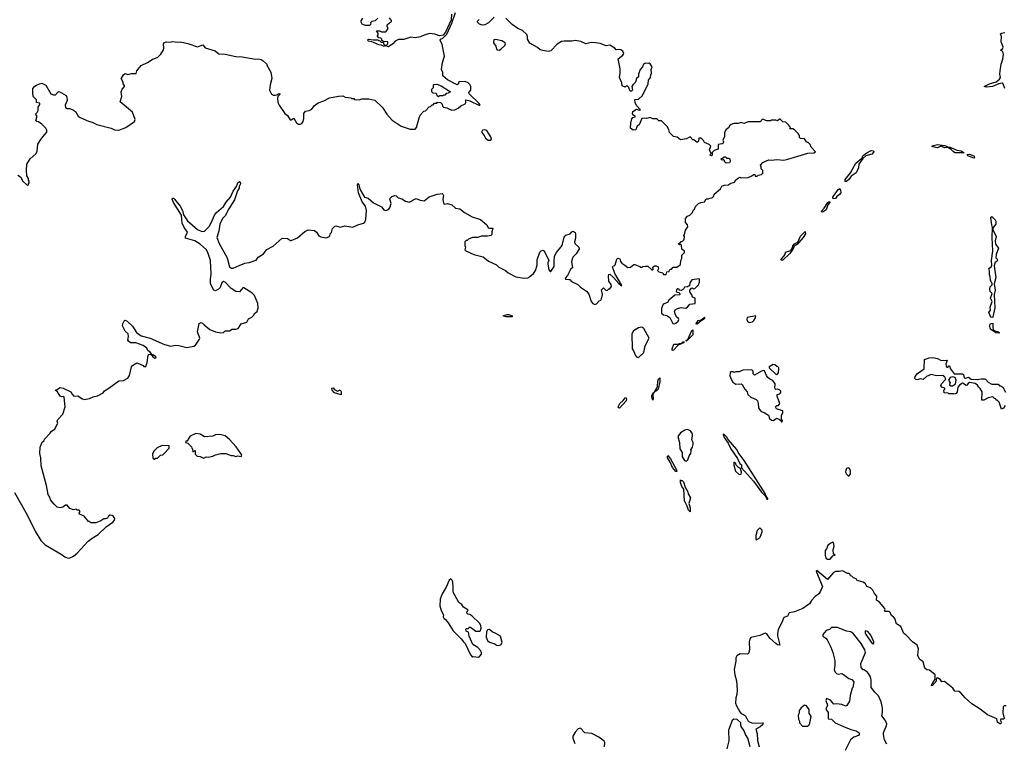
# Model space of a CAD drawing. Extents: x 2528690 to 2677062, y 911844 to 1023253.
# Tile 67 of 145: x 2573942 to 2584975, y 955436 to 963544. Entities that reach past the tile are written whole.
import ezdxf

# ---------------------------------------------------------------- set-up
doc = ezdxf.new("R2010")
doc.units = 0

msp = doc.modelspace()

# ---------------------------------------------------------------- linework, layer by layer
at = {"layer": '0CON10XD'}
for points in [[(2576748, 962815), (2576742, 962755), (2576765, 962708), (2576785, 962698), (2576805, 962697), (2576825, 962702), (2576845, 962719), (2576859, 962715), (2576859, 962705), (2576836, 962684), (2576832, 962665), (2576834, 962615), (2576849, 962585), (2576914, 962494), (2576945, 962472), (2576974, 962424), (2576985, 962422), (2577015, 962440), (2577045, 962390), (2577065, 962372), (2577085, 962372), (2577105, 962382), (2577118, 962402), (2577127, 962437), (2577128, 962492), (2577145, 962520), (2577185, 962528), (2577215, 962543), (2577242, 962578), (2577285, 962612), (2577350, 962635), (2577415, 962667), (2577515, 962688), (2577565, 962690), (2577588, 962678), (2577655, 962670), (2577662, 962662), (2577685, 962660), (2577695, 962650), (2577745, 962648), (2577775, 962657), (2577855, 962658), (2577922, 962642), (2578009, 962559), (2578058, 962485), (2578117, 962417), (2578215, 962352), (2578318, 962318), (2578372, 962318), (2578390, 962335), (2578417, 962443), (2578430, 962475), (2578472, 962518), (2578488, 962522), (2578532, 962568), (2578547, 962573), (2578565, 962590), (2578575, 962590), (2578592, 962608), (2578615, 962610), (2578625, 962620), (2578658, 962618), (2578678, 962598), (2578680, 962575), (2578693, 962563), (2578727, 962557), (2578785, 962532), (2578820, 962535), (2578855, 962552), (2578885, 962578), (2578935, 962600), (2578943, 962615), (2578943, 962647), (2578985, 962636), (2579095, 962581), (2579102, 962585), (2579092, 962605), (2578979, 962715), (2578975, 962730), (2578996, 962754), (2578997, 962795), (2578985, 962818), (2578966, 962836), (2578935, 962850), (2578865, 962848), (2578860, 962845), (2578860, 962825), (2578845, 962814), (2578735, 962872), (2578683, 962915), (2578683, 962953), (2578670, 962985), (2578680, 963065), (2578702, 963135), (2578676, 963266), (2578653, 963315), (2578658, 963325), (2578685, 963339), (2578728, 963382), (2578785, 963507), (2578824, 963625)], [(2578781, 963605), (2578778, 963542), (2578714, 963405), (2578688, 963372), (2578645, 963363), (2578595, 963382), (2578535, 963388), (2578475, 963372), (2578435, 963352), (2578375, 963342), (2578325, 963347), (2578245, 963322), (2578188, 963322), (2578150, 963305), (2578122, 963275), (2578075, 963239), (2578045, 963250), (2578025, 963243), (2577995, 963260), (2577965, 963262), (2577905, 963288), (2577888, 963298), (2577852, 963302), (2577840, 963315), (2577850, 963325), (2577905, 963318), (2577955, 963320), (2577965, 963310), (2577978, 963308), (2577992, 963292), (2578018, 963288), (2578020, 963275), (2578035, 963260), (2578055, 963262), (2578068, 963275), (2578068, 963298), (2578015, 963300), (2578002, 963312), (2578000, 963325), (2577988, 963338), (2577965, 963340), (2577952, 963352), (2577950, 963365), (2577960, 963375), (2577960, 963395), (2577940, 963415), (2577945, 963420), (2577975, 963420), (2577995, 963410), (2578045, 963410), (2578070, 963445), (2578068, 963458), (2578060, 963465), (2578060, 963485), (2578085, 963510), (2578100, 963515), (2578110, 963525), (2578110, 963535), (2578087, 963567)], [(2577955, 963560), (2577925, 963530), (2577890, 963525), (2577872, 963508), (2577877, 963493), (2577862, 963478), (2577815, 963480), (2577780, 963495), (2577768, 963515), (2577768, 963532), (2577787, 963563)], [(2579258, 963572), (2579195, 963509), (2579155, 963488), (2579125, 963483), (2579094, 963495), (2579074, 963516), (2579073, 963527), (2579092, 963545)], [(2581055, 960788), (2581075, 960788), (2581098, 960775), (2581102, 960758), (2581090, 960735), (2581105, 960720), (2581148, 960708), (2581155, 960690), (2581185, 960690), (2581192, 960718), (2581218, 960722), (2581222, 960738), (2581235, 960750), (2581245, 960750), (2581265, 960772), (2581305, 960772), (2581345, 960800), (2581350, 960845), (2581362, 960868), (2581360, 960905), (2581390, 960935), (2581390, 960955), (2581375, 960960), (2581363, 960973), (2581358, 961018), (2581345, 961030), (2581335, 961020), (2581320, 961035), (2581338, 961042), (2581355, 961060), (2581365, 961060), (2581387, 961083), (2581390, 961115), (2581383, 961127), (2581397, 961153), (2581403, 961187), (2581430, 961225), (2581427, 961247), (2581403, 961273), (2581402, 961315), (2581425, 961342), (2581450, 961355), (2581480, 961385), (2581492, 961415), (2581505, 961420), (2581515, 961450), (2581547, 961483), (2581573, 961497), (2581615, 961502), (2581635, 961538), (2581655, 961538), (2581705, 961552), (2581718, 961565), (2581725, 961590), (2581795, 961650), (2581811, 961679), (2581835, 961690), (2581885, 961694), (2581903, 961707), (2581950, 961725), (2581965, 961750), (2581995, 961772), (2582015, 961778), (2582025, 961772), (2582105, 961777), (2582147, 961793), (2582165, 961810), (2582178, 961808), (2582185, 961790), (2582205, 961790), (2582218, 961802), (2582255, 961810), (2582270, 961825), (2582270, 961855), (2582250, 961875), (2582252, 961892), (2582242, 961915), (2582270, 961945), (2582290, 961955), (2582335, 961973), (2582365, 961969), (2582425, 961976), (2582505, 961972), (2582550, 961980), (2582775, 962050), (2582839, 962051), (2582860, 962065), (2582810, 962115), (2582800, 962145), (2582780, 962165), (2582757, 962177), (2582735, 962210), (2582692, 962212), (2582680, 962225), (2582680, 962245), (2582670, 962255), (2582670, 962265), (2582625, 962310), (2582605, 962320), (2582572, 962322), (2582580, 962335), (2582558, 962368), (2582527, 962397), (2582495, 962400), (2582465, 962430), (2582455, 962430), (2582435, 962410), (2582415, 962420), (2582365, 962420), (2582355, 962410), (2582315, 962410), (2582265, 962428), (2582250, 962415), (2582245, 962400), (2582105, 962400), (2582055, 962382), (2582025, 962392), (2581993, 962383), (2581945, 962382), (2581915, 962370), (2581901, 962359), (2581886, 962334), (2581855, 962310), (2581838, 962275), (2581838, 962235), (2581820, 962195), (2581828, 962175), (2581825, 962160), (2581815, 962152), (2581770, 962145), (2581770, 962095), (2581723, 962077), (2581702, 962058), (2581700, 962025), (2581695, 962020), (2581680, 962025), (2581682, 962038), (2581690, 962045), (2581672, 962085), (2581687, 962127), (2581667, 962147), (2581615, 962170), (2581605, 962190), (2581577, 962217), (2581552, 962218), (2581550, 962185), (2581535, 962170), (2581495, 962200), (2581485, 962200), (2581455, 962230), (2581415, 962208), (2581345, 962198), (2581308, 962228), (2581270, 962235), (2581222, 962282), (2581215, 962310), (2581200, 962345), (2581135, 962410), (2581105, 962410), (2581082, 962432), (2581035, 962432), (2581005, 962448), (2580965, 962438), (2580945, 962442), (2580915, 962438), (2580885, 962368), (2580860, 962355), (2580845, 962310), (2580815, 962307), (2580788, 962328), (2580790, 962385), (2580800, 962435), (2580812, 962448), (2580840, 962455), (2580838, 962468), (2580822, 962472), (2580808, 962488), (2580812, 962515), (2580855, 962540), (2580885, 962530), (2580900, 962535), (2580852, 962582), (2580838, 962615), (2580835, 962650), (2580878, 962652), (2580920, 962695), (2580986, 962824), (2580988, 962865), (2581012, 962898), (2581014, 962926), (2581022, 962945), (2581018, 962985), (2581028, 963015), (2581005, 963050), (2580995, 963058), (2580985, 963052), (2580955, 963058), (2580932, 963045), (2580922, 963015), (2580893, 962985), (2580878, 962935), (2580878, 962905), (2580854, 962886), (2580842, 962845), (2580814, 962816), (2580803, 962795), (2580808, 962755), (2580797, 962743), (2580784, 962745), (2580766, 962786), (2580745, 962808), (2580725, 962790), (2580694, 962804), (2580688, 962835), (2580663, 962897), (2580672, 962945), (2580671, 962995), (2580649, 963105), (2580702, 963148), (2580710, 963165), (2580700, 963190), (2580678, 963208), (2580665, 963212), (2580626, 963206), (2580611, 963225), (2580555, 963258), (2580515, 963253), (2580445, 963278), (2580394, 963286), (2580345, 963288), (2580285, 963273), (2580229, 963299), (2580165, 963310), (2580128, 963302), (2580045, 963305), (2580015, 963299), (2579965, 963269), (2579894, 963196), (2579865, 963189), (2579805, 963198), (2579775, 963208), (2579745, 963232), (2579660, 963280), (2579633, 963325), (2579634, 963355), (2579625, 963378), (2579575, 963423), (2579525, 963447), (2579462, 963492), (2579390, 963560)], [(2584980, 962775), (2584964, 962824), (2584952, 962832), (2584915, 962825), (2584843, 962795), (2584775, 962790), (2584748, 962795), (2584809, 962825), (2584883, 962847), (2584921, 962879), (2584934, 962896), (2584925, 962935), (2584928, 962972), (2584939, 963045), (2584958, 963102), (2584967, 963155), (2584957, 963187), (2584932, 963202), (2584955, 963216), (2584964, 963235), (2584940, 963295), (2584944, 963355), (2584933, 963387), (2584942, 963395), (2584980, 963400)], [(2573921, 961801), (2573953, 961783), (2573978, 961735), (2574025, 961690), (2574040, 961695), (2574040, 961705), (2574050, 961715), (2574050, 961735), (2574040, 961745), (2574040, 961765), (2574022, 961795), (2574017, 961855), (2574022, 961925), (2574058, 961985), (2574128, 962045), (2574139, 962071), (2574145, 962150), (2574187, 962213), (2574248, 962285), (2574248, 962305), (2574235, 962330), (2574213, 962353), (2574190, 962375), (2574155, 962398), (2574133, 962403), (2574122, 962415), (2574140, 962465), (2574120, 962485), (2574140, 962505), (2574148, 962525), (2574150, 962565), (2574168, 962595), (2574168, 962605), (2574165, 962610), (2574130, 962615), (2574130, 962645), (2574093, 962683), (2574088, 962725), (2574090, 962775), (2574111, 962799), (2574129, 962811), (2574163, 962827), (2574192, 962832), (2574235, 962810), (2574290, 962715), (2574321, 962701), (2574345, 962702), (2574372, 962735), (2574385, 962740), (2574462, 962695), (2574472, 962675), (2574473, 962637), (2574452, 962585), (2574455, 962560), (2574475, 962548), (2574505, 962548), (2574545, 962532), (2574568, 962515), (2574598, 962465), (2574619, 962449), (2574715, 962407), (2574755, 962397), (2574805, 962370), (2574969, 962329), (2575005, 962310), (2575055, 962307), (2575130, 962335), (2575230, 962405), (2575238, 962425), (2575205, 962510), (2575070, 962625), (2575088, 962685), (2575080, 962735), (2575092, 962765), (2575118, 962795), (2575117, 962807), (2575100, 962825), (2575102, 962845), (2575080, 962885), (2575085, 962890), (2575104, 962926), (2575125, 962942), (2575155, 962931), (2575195, 962942), (2575248, 962942), (2575255, 962970), (2575305, 963030), (2575375, 963063), (2575425, 963097), (2575492, 963125), (2575525, 963158), (2575552, 963205), (2575557, 963225), (2575553, 963273), (2575565, 963290), (2575585, 963296), (2575625, 963292), (2575655, 963300), (2575715, 963291), (2575745, 963296), (2575828, 963278), (2575935, 963239), (2575995, 963261), (2576020, 963230), (2576134, 963194), (2576175, 963161), (2576243, 963157), (2576365, 963132), (2576435, 963130), (2576585, 963102), (2576615, 963107), (2576647, 963097), (2576670, 963085), (2576710, 963045), (2576710, 963035), (2576757, 962957), (2576768, 962885), (2576748, 962815)], [(2579315, 963202), (2579335, 963214), (2579377, 963255), (2579387, 963275), (2579384, 963284), (2579345, 963306), (2579275, 963321), (2579255, 963318), (2579252, 963285), (2579279, 963249), (2579286, 963215), (2579295, 963205), (2579315, 963202)], [(2578635, 962680), (2578622, 962692), (2578618, 962708), (2578608, 962718), (2578575, 962720), (2578560, 962735), (2578560, 962765), (2578580, 962785), (2578580, 962815), (2578585, 962820), (2578615, 962822), (2578665, 962803), (2578760, 962745), (2578768, 962735), (2578745, 962720), (2578722, 962718), (2578705, 962700), (2578692, 962698), (2578685, 962690), (2578645, 962690), (2578635, 962680)], [(2579193, 962193), (2579215, 962193), (2579230, 962205), (2579227, 962225), (2579175, 962302), (2579155, 962312), (2579130, 962305), (2579118, 962285), (2579147, 962247), (2579162, 962215), (2579193, 962193)], [(2583193, 961733), (2583192, 961755), (2583251, 961829), (2583312, 961935), (2583378, 961992), (2583395, 962022), (2583435, 962052), (2583485, 962077), (2583510, 962075), (2583512, 962065), (2583491, 962039), (2583425, 962018), (2583390, 961990), (2583346, 961924), (2583342, 961885), (2583315, 961830), (2583260, 961790), (2583235, 961758), (2583205, 961733), (2583193, 961733)], [(2584525, 962052), (2584425, 962052), (2584405, 962062), (2584380, 962090), (2584342, 962112), (2584305, 962108), (2584275, 962124), (2584256, 962124), (2584225, 962108), (2584175, 962120), (2584168, 962125), (2584168, 962132), (2584225, 962146), (2584305, 962136), (2584328, 962128), (2584338, 962118), (2584370, 962115), (2584444, 962084), (2584490, 962075), (2584525, 962052)], [(2581858, 961938), (2581840, 961955), (2581838, 961968), (2581828, 961978), (2581815, 961970), (2581800, 961985), (2581818, 961992), (2581835, 962008), (2581855, 962008), (2581862, 961992), (2581885, 961992), (2581898, 961985), (2581902, 961955), (2581895, 961940), (2581858, 961938)], [(2584635, 961992), (2584565, 962018), (2584560, 962035), (2584585, 962036), (2584635, 962020), (2584642, 962005), (2584635, 961992)], [(2574755, 957734), (2574820, 957775), (2574910, 957860), (2574987, 957915), (2575003, 957935), (2575009, 957955), (2574995, 957979), (2574979, 957989), (2574955, 957991), (2574937, 957983), (2574925, 957960), (2574905, 957950), (2574885, 957950), (2574852, 957928), (2574795, 957908), (2574738, 957908), (2574725, 957920), (2574715, 957920), (2574665, 957980), (2574612, 958002), (2574610, 958015), (2574620, 958035), (2574607, 958047), (2574585, 958050), (2574575, 958058), (2574545, 958053), (2574505, 958066), (2574475, 958103), (2574465, 958106), (2574454, 958106), (2574425, 958084), (2574395, 958074), (2574364, 958084), (2574327, 958117), (2574288, 958165), (2574282, 958195), (2574263, 958225), (2574243, 958325), (2574184, 958545), (2574178, 958635), (2574168, 958685), (2574170, 958755), (2574195, 958810), (2574215, 958830), (2574220, 958845), (2574285, 958910), (2574297, 958933), (2574338, 958955), (2574354, 958996), (2574368, 959025), (2574363, 959045), (2574370, 959065), (2574424, 959126), (2574452, 959205), (2574442, 959315), (2574435, 959322), (2574415, 959320), (2574395, 959327), (2574366, 959376), (2574340, 959395), (2574355, 959398), (2574395, 959423), (2574430, 959415), (2574516, 959376), (2574529, 959349), (2574550, 959325), (2574595, 959330), (2574645, 959297), (2574665, 959290), (2574725, 959301), (2574765, 959320), (2574815, 959328), (2574878, 959365), (2574892, 959385), (2574943, 959415), (2575052, 959498), (2575105, 959503), (2575153, 959527), (2575174, 959556), (2575197, 959653), (2575205, 959668), (2575235, 959690), (2575255, 959700), (2575267, 959697), (2575325, 959670), (2575335, 959660), (2575355, 959660), (2575372, 959705), (2575383, 959787), (2575392, 959798), (2575418, 959788), (2575433, 959765), (2575457, 959753), (2575470, 959755), (2575467, 959765), (2575442, 959785), (2575422, 959792), (2575407, 959815), (2575377, 959837), (2575368, 959865), (2575325, 959894), (2575245, 959925), (2575184, 959924), (2575161, 959941), (2575154, 959955), (2575160, 959995), (2575157, 960025), (2575123, 960053), (2575096, 960115), (2575097, 960135), (2575116, 960174), (2575125, 960177), (2575145, 960166), (2575205, 960109), (2575251, 960041), (2575305, 960003), (2575405, 959974), (2575565, 959906), (2575635, 959886), (2575684, 959896), (2575724, 959894), (2575815, 959872), (2575892, 959885), (2575912, 959898), (2575959, 959965), (2575961, 959975), (2575934, 960045), (2575955, 960140), (2575975, 960152), (2575992, 960145), (2576008, 960125), (2576072, 960072), (2576135, 960046), (2576195, 960034), (2576225, 960040), (2576245, 960059), (2576295, 960058), (2576323, 960077), (2576365, 960077), (2576390, 960085), (2576425, 960137), (2576486, 960154), (2576507, 960193), (2576545, 960212), (2576565, 960232), (2576575, 960252), (2576604, 960276), (2576616, 960314), (2576611, 960365), (2576572, 960455), (2576544, 960485), (2576455, 960540), (2576442, 960538), (2576406, 960494), (2576365, 960497), (2576313, 960533), (2576246, 960605), (2576225, 960610), (2576209, 960595), (2576187, 960543), (2576170, 960525), (2576135, 960508), (2576118, 960515), (2576082, 960585), (2576079, 960635), (2576088, 960695), (2576079, 960845), (2576055, 960924), (2576035, 960964), (2575965, 961029), (2575905, 961065), (2575801, 961095), (2575800, 961115), (2575821, 961165), (2575785, 961215), (2575763, 961265), (2575754, 961355), (2575664, 961495), (2575651, 961535), (2575655, 961544), (2575665, 961544), (2575678, 961535), (2575739, 961455), (2575765, 961406), (2575779, 961359), (2575822, 961292), (2575935, 961194), (2575985, 961170), (2576015, 961176), (2576065, 961227), (2576093, 961275), (2576127, 961355), (2576149, 961385), (2576227, 961453), (2576255, 961499), (2576303, 961555), (2576335, 961624), (2576370, 961675), (2576385, 961716), (2576405, 961730), (2576413, 961723), (2576416, 961705), (2576403, 961677), (2576401, 961655), (2576382, 961625), (2576350, 961525), (2576285, 961425), (2576244, 961346), (2576216, 961315), (2576185, 961252), (2576174, 961175), (2576152, 961105), (2576176, 961036), (2576267, 960877), (2576295, 960776), (2576315, 960761), (2576335, 960761), (2576400, 960790), (2576465, 960816), (2576515, 960824), (2576592, 960848), (2576615, 960884), (2576675, 960919), (2576711, 960969), (2576782, 961008), (2576885, 961097), (2576945, 961094), (2576975, 961070), (2576985, 961070), (2577055, 961101), (2577139, 961171), (2577175, 961189), (2577245, 961183), (2577268, 961165), (2577295, 961123), (2577315, 961112), (2577375, 961100), (2577408, 961112), (2577418, 961122), (2577420, 961145), (2577435, 961160), (2577448, 961205), (2577475, 961230), (2577485, 961233), (2577535, 961220), (2577585, 961236), (2577675, 961218), (2577733, 961247), (2577795, 961263), (2577808, 961275), (2577820, 961305), (2577827, 961407), (2577819, 961455), (2577778, 961505), (2577738, 961605), (2577727, 961695), (2577733, 961707), (2577743, 961695), (2577750, 961660), (2577765, 961625), (2577805, 961557), (2577846, 961546), (2577905, 961493), (2577997, 961447), (2578021, 961415), (2578045, 961406), (2578075, 961416), (2578091, 961435), (2578106, 961485), (2578091, 961535), (2578094, 961546), (2578114, 961565), (2578145, 961573), (2578160, 961570), (2578185, 961550), (2578226, 961536), (2578265, 961510), (2578305, 961500), (2578385, 961539), (2578428, 961522), (2578475, 961516), (2578532, 961558), (2578622, 961588), (2578675, 961597), (2578685, 961590), (2578690, 961575), (2578682, 961535), (2578693, 961485), (2578705, 961477), (2578721, 961481), (2578735, 961484), (2578785, 961470), (2578825, 961433), (2578875, 961424), (2578925, 961384), (2579014, 961334), (2579104, 961304), (2579178, 961245), (2579193, 961213), (2579205, 961208), (2579245, 961210), (2579231, 961169), (2579232, 961138), (2579222, 961128), (2579185, 961120), (2579115, 961117), (2579075, 961102), (2579015, 961102), (2578970, 961085), (2578955, 961070), (2578945, 961070), (2578930, 961055), (2578930, 961015), (2578938, 960995), (2578932, 960965), (2578940, 960955), (2579030, 960915), (2579135, 960886), (2579195, 960840), (2579285, 960797), (2579313, 960773), (2579385, 960734), (2579417, 960707), (2579503, 960663), (2579592, 960648), (2579635, 960652), (2579660, 960665), (2579701, 960699), (2579723, 960735), (2579741, 960795), (2579740, 960855), (2579772, 960938), (2579785, 960954), (2579805, 960962), (2579818, 960955), (2579872, 960845), (2579860, 960820), (2579859, 960805), (2579872, 960742), (2579885, 960722), (2579895, 960723), (2579932, 960778), (2579930, 960835), (2579936, 960894), (2579959, 960935), (2580021, 961015), (2580042, 961108), (2580061, 961129), (2580109, 961145), (2580131, 961169), (2580145, 961174), (2580165, 961159), (2580171, 961141), (2580170, 961095), (2580160, 961055), (2580163, 961035), (2580206, 960995), (2580213, 960975), (2580179, 960921), (2580142, 960885), (2580127, 960835), (2580137, 960765), (2580119, 960751), (2580081, 960679), (2580053, 960647), (2580058, 960638), (2580095, 960633), (2580105, 960632), (2580125, 960611), (2580195, 960576), (2580225, 960548), (2580293, 960503), (2580319, 960469), (2580344, 960385), (2580365, 960364), (2580386, 960354), (2580405, 960362), (2580435, 960393), (2580455, 960402), (2580462, 960415), (2580472, 960465), (2580463, 960517), (2580471, 960529), (2580485, 960540), (2580510, 960515), (2580525, 960510), (2580545, 960530), (2580555, 960530), (2580572, 960555), (2580568, 960578), (2580542, 960615), (2580540, 960675), (2580545, 960690), (2580555, 960692), (2580596, 960656), (2580655, 960587), (2580688, 960562), (2580687, 960575), (2580612, 960702), (2580584, 960775), (2580588, 960782), (2580605, 960787), (2580614, 960796), (2580635, 960860), (2580645, 960872), (2580667, 960865), (2580673, 960835), (2580688, 960815), (2580724, 960794), (2580755, 960767), (2580785, 960770), (2580825, 960802), (2580835, 960802), (2580890, 960780), (2580895, 960770), (2580915, 960770), (2580923, 960777), (2580955, 960782), (2580982, 960782), (2581025, 960740), (2581035, 960740), (2581040, 960745), (2581038, 960772), (2581055, 960788)], [(2583058, 961538), (2583054, 961555), (2583115, 961642), (2583132, 961652), (2583140, 961635), (2583142, 961605), (2583130, 961585), (2583097, 961563), (2583085, 961540), (2583058, 961538)], [(2582935, 961388), (2582922, 961395), (2582958, 961432), (2582998, 961495), (2583018, 961508), (2583020, 961495), (2582999, 961471), (2582978, 961415), (2582945, 961393), (2582935, 961388)], [(2584835, 960207), (2584825, 960212), (2584802, 960265), (2584822, 960288), (2584817, 960323), (2584838, 960385), (2584822, 960425), (2584838, 960475), (2584815, 960500), (2584812, 960525), (2584815, 960550), (2584840, 960575), (2584840, 960585), (2584822, 960625), (2584816, 960666), (2584808, 960685), (2584808, 960725), (2584800, 960755), (2584826, 960774), (2584836, 960794), (2584830, 960845), (2584846, 960955), (2584840, 961105), (2584843, 961215), (2584834, 961245), (2584824, 961326), (2584835, 961340), (2584873, 961303), (2584880, 961285), (2584880, 961255), (2584850, 961215), (2584848, 961195), (2584882, 961115), (2584873, 961065), (2584878, 961028), (2584910, 960985), (2584883, 960915), (2584880, 960875), (2584895, 960860), (2584898, 960845), (2584885, 960830), (2584873, 960827), (2584860, 960785), (2584880, 960655), (2584860, 960585), (2584873, 960515), (2584860, 960465), (2584868, 960315), (2584855, 960250), (2584845, 960212), (2584835, 960207)], [(2582495, 960848), (2582478, 960848), (2582472, 960855), (2582518, 960912), (2582525, 960938), (2582582, 960958), (2582602, 960988), (2582605, 961010), (2582625, 961032), (2582660, 961050), (2582692, 961118), (2582745, 961170), (2582746, 961144), (2582722, 961105), (2582672, 961048), (2582665, 961032), (2582622, 961008), (2582605, 960970), (2582572, 960925), (2582495, 960848)], [(2581275, 960137), (2581295, 960145), (2581319, 960165), (2581329, 960185), (2581326, 960195), (2581303, 960213), (2581288, 960248), (2581280, 960275), (2581288, 960292), (2581312, 960308), (2581355, 960319), (2581405, 960312), (2581425, 960322), (2581452, 960358), (2581510, 960365), (2581510, 960425), (2581480, 960435), (2581473, 960463), (2581450, 960495), (2581450, 960515), (2581475, 960540), (2581495, 960530), (2581507, 960533), (2581550, 960575), (2581560, 960605), (2581560, 960635), (2581555, 960640), (2581475, 960628), (2581452, 960595), (2581448, 960562), (2581435, 960560), (2581425, 960550), (2581392, 960548), (2581380, 960525), (2581355, 960510), (2581332, 960512), (2581330, 960525), (2581315, 960530), (2581303, 960517), (2581300, 960495), (2581328, 960488), (2581338, 960478), (2581340, 960465), (2581335, 960460), (2581282, 960458), (2581215, 960400), (2581200, 960375), (2581153, 960355), (2581135, 960310), (2581135, 960255), (2581155, 960239), (2581195, 960229), (2581227, 960207), (2581260, 960140), (2581275, 960137)], [(2579455, 960214), (2579395, 960214), (2579360, 960225), (2579405, 960240), (2579425, 960240), (2579460, 960225), (2579460, 960215), (2579455, 960214)], [(2581525, 960130), (2581522, 960135), (2581545, 960172), (2581578, 960182), (2581615, 960210), (2581617, 960195), (2581606, 960184), (2581580, 960170), (2581535, 960132), (2581525, 960130)], [(2582115, 960152), (2582135, 960154), (2582155, 960159), (2582169, 960175), (2582186, 960205), (2582190, 960225), (2582095, 960209), (2582089, 960185), (2582096, 960165), (2582115, 960152)], [(2580875, 959760), (2580936, 959815), (2580951, 959889), (2580994, 959975), (2580936, 960085), (2580915, 960098), (2580878, 960092), (2580821, 960059), (2580803, 960025), (2580806, 959855), (2580820, 959835), (2580841, 959781), (2580855, 959766), (2580875, 959760)], [(2581415, 959942), (2581410, 959945), (2581412, 959955), (2581430, 959960), (2581475, 960060), (2581485, 960070), (2581485, 960013), (2581415, 959942)], [(2584915, 960030), (2584880, 960035), (2584822, 960075), (2584814, 960105), (2584818, 960135), (2584848, 960145), (2584846, 960095), (2584852, 960072), (2584867, 960057), (2584908, 960045), (2584920, 960035), (2584915, 960030)], [(2581265, 959838), (2581255, 959840), (2581253, 959855), (2581272, 959908), (2581322, 959908), (2581335, 959917), (2581360, 959920), (2581370, 959935), (2581390, 959935), (2581380, 959925), (2581322, 959898), (2581265, 959838)], [(2584985, 959220), (2584965, 959190), (2584945, 959180), (2584918, 959258), (2584895, 959280), (2584885, 959280), (2584880, 959295), (2584865, 959300), (2584845, 959320), (2584795, 959308), (2584745, 959280), (2584725, 959280), (2584728, 959375), (2584705, 959410), (2584685, 959430), (2584675, 959450), (2584649, 959469), (2584585, 959478), (2584571, 959469), (2584555, 959448), (2584545, 959447), (2584519, 959469), (2584505, 959471), (2584476, 959454), (2584453, 959425), (2584447, 959375), (2584435, 959357), (2584415, 959348), (2584405, 959352), (2584355, 959352), (2584345, 959360), (2584300, 959365), (2584298, 959392), (2584310, 959405), (2584310, 959415), (2584275, 959428), (2584265, 959440), (2584272, 959465), (2584318, 959515), (2584308, 959538), (2584288, 959558), (2584215, 959554), (2584155, 959568), (2584102, 959548), (2584065, 959514), (2584035, 959519), (2583995, 959510), (2583980, 959515), (2583972, 959525), (2583978, 959545), (2584001, 959579), (2584078, 959632), (2584080, 959735), (2584134, 959756), (2584175, 959758), (2584225, 959747), (2584267, 959727), (2584335, 959730), (2584320, 959685), (2584322, 959662), (2584332, 959652), (2584345, 959650), (2584350, 959665), (2584360, 959665), (2584366, 959656), (2584368, 959635), (2584415, 959577), (2584505, 959578), (2584518, 959568), (2584525, 959533), (2584545, 959529), (2584575, 959540), (2584605, 959517), (2584675, 959513), (2584715, 959522), (2584752, 959522), (2584765, 959518), (2584794, 959484), (2584835, 959460), (2584905, 959460), (2584922, 959442), (2584935, 959440), (2584958, 959425), (2584990, 959370)], [(2582485, 959040), (2582490, 959055), (2582480, 959065), (2582477, 959113), (2582492, 959138), (2582495, 959160), (2582422, 959185), (2582410, 959205), (2582425, 959220), (2582445, 959220), (2582460, 959245), (2582430, 959325), (2582430, 959345), (2582458, 959352), (2582472, 959368), (2582472, 959382), (2582460, 959395), (2582436, 959406), (2582415, 959402), (2582407, 959407), (2582402, 959415), (2582406, 959466), (2582380, 959500), (2582346, 959516), (2582326, 959536), (2582309, 959559), (2582288, 959608), (2582275, 959612), (2582255, 959606), (2582175, 959560), (2582160, 959575), (2582160, 959605), (2582145, 959620), (2582045, 959618), (2582005, 959598), (2581965, 959598), (2581945, 959590), (2581937, 959597), (2581915, 959600), (2581905, 959590), (2581898, 959555), (2581913, 959515), (2581934, 959484), (2581965, 959462), (2582025, 959463), (2582038, 959458), (2582066, 959406), (2582092, 959375), (2582100, 959345), (2582133, 959313), (2582195, 959288), (2582208, 959275), (2582218, 959245), (2582222, 959195), (2582232, 959175), (2582252, 959155), (2582285, 959142), (2582332, 959112), (2582344, 959075), (2582365, 959058), (2582386, 959054), (2582425, 959080), (2582456, 959066), (2582470, 959055), (2582475, 959040), (2582485, 959040)], [(2582425, 959568), (2582435, 959572), (2582443, 959587), (2582450, 959635), (2582450, 959645), (2582435, 959660), (2582425, 959660), (2582405, 959678), (2582385, 959680), (2582340, 959655), (2582342, 959642), (2582414, 959574), (2582425, 959568)], [(2581035, 959282), (2581024, 959315), (2581025, 959330), (2581035, 959358), (2581050, 959371), (2581060, 959380), (2581082, 959415), (2581090, 959435), (2581091, 959489), (2581100, 959515), (2581115, 959530), (2581116, 959485), (2581097, 959405), (2581078, 959385), (2581050, 959371), (2581038, 959342), (2581042, 959295), (2581035, 959282)], [(2584395, 959440), (2584428, 959465), (2584437, 959505), (2584426, 959536), (2584395, 959544), (2584368, 959535), (2584350, 959505), (2584370, 959475), (2584362, 959452), (2584375, 959440), (2584395, 959440)], [(2577545, 959342), (2577470, 959365), (2577442, 959392), (2577440, 959415), (2577455, 959420), (2577470, 959400), (2577505, 959382), (2577535, 959398), (2577546, 959375), (2577545, 959342)], [(2580665, 959193), (2580654, 959194), (2580650, 959205), (2580668, 959245), (2580703, 959277), (2580725, 959308), (2580735, 959310), (2580742, 959295), (2580738, 959275), (2580665, 959193)], [(2581415, 958598), (2581428, 958612), (2581444, 958656), (2581463, 958685), (2581468, 958715), (2581462, 958725), (2581480, 958755), (2581488, 958785), (2581488, 958805), (2581473, 958835), (2581483, 958877), (2581482, 958905), (2581459, 958939), (2581425, 958953), (2581394, 958945), (2581345, 958915), (2581318, 958875), (2581337, 958807), (2581339, 958735), (2581364, 958695), (2581364, 958645), (2581392, 958605), (2581415, 958598)], [(2576005, 958632), (2576033, 958647), (2576055, 958642), (2576105, 958652), (2576135, 958668), (2576195, 958682), (2576253, 958683), (2576311, 958661), (2576335, 958662), (2576365, 958650), (2576385, 958658), (2576425, 958650), (2576430, 958665), (2576422, 958685), (2576368, 958758), (2576292, 958842), (2576245, 958880), (2576185, 958898), (2576135, 958892), (2576105, 958878), (2576015, 958872), (2575965, 958902), (2575915, 958908), (2575854, 958876), (2575830, 958845), (2575828, 958832), (2575818, 958822), (2575805, 958820), (2575800, 958805), (2575828, 958798), (2575868, 958758), (2575870, 958745), (2575880, 958735), (2575882, 958702), (2575908, 958718), (2575910, 958675), (2575932, 958652), (2575965, 958650), (2576005, 958632)], [(2582325, 958170), (2582325, 958180), (2582306, 958206), (2582295, 958237), (2582059, 958605), (2581992, 958695), (2581979, 958729), (2581881, 958841), (2581865, 958866), (2581835, 958898), (2581825, 958900), (2581823, 958895), (2581835, 958863), (2581880, 958800), (2581911, 958735), (2581986, 958626), (2582011, 958571), (2582030, 958555), (2582032, 958522), (2582164, 958375), (2582255, 958249), (2582295, 958208), (2582315, 958173), (2582325, 958170)], [(2575455, 958620), (2575465, 958630), (2575485, 958630), (2575520, 958665), (2575545, 958670), (2575559, 958681), (2575618, 958742), (2575618, 958768), (2575538, 958772), (2575484, 958746), (2575445, 958710), (2575432, 958675), (2575433, 958633), (2575445, 958620), (2575455, 958620)], [(2581305, 958480), (2581295, 958480), (2581258, 958525), (2581232, 958585), (2581202, 958635), (2581200, 958655), (2581205, 958660), (2581236, 958625), (2581302, 958502), (2581305, 958480)], [(2582005, 958450), (2582025, 958452), (2582032, 958475), (2582020, 958515), (2581997, 958527), (2581972, 958552), (2581965, 958570), (2581943, 958587), (2581944, 958554), (2581962, 958485), (2582005, 958450)], [(2583235, 958432), (2583252, 958455), (2583252, 958485), (2583248, 958505), (2583235, 958520), (2583225, 958522), (2583208, 958515), (2583198, 958495), (2583197, 958475), (2583205, 958452), (2583224, 958434), (2583235, 958432)], [(2581455, 958030), (2581435, 958050), (2581422, 958095), (2581393, 958153), (2581383, 958285), (2581363, 958315), (2581345, 958360), (2581345, 958390), (2581352, 958382), (2581365, 958382), (2581380, 958365), (2581398, 958308), (2581430, 958255), (2581433, 958233), (2581457, 958187), (2581440, 958125), (2581456, 958074), (2581455, 958030)], [(2573885, 958245), (2574027, 957997), (2574114, 957814), (2574180, 957710), (2574229, 957659), (2574408, 957555), (2574448, 957525), (2574475, 957513), (2574495, 957512), (2574545, 957535), (2574585, 957565), (2574710, 957700), (2574755, 957734)], [(2582195, 957718), (2582205, 957722), (2582225, 957731), (2582238, 957745), (2582263, 957805), (2582260, 957825), (2582235, 957851), (2582205, 957819), (2582191, 957765), (2582190, 957725), (2582195, 957718)], [(2583025, 957500), (2583052, 957538), (2583080, 957545), (2583060, 957555), (2583058, 957605), (2583067, 957645), (2583062, 957685), (2583055, 957690), (2583023, 957675), (2582999, 957651), (2582984, 957616), (2582967, 957595), (2582968, 957545), (2582975, 957510), (2582995, 957500), (2583025, 957500)], [(2584995, 955858), (2584975, 955858), (2584962, 955845), (2584957, 955777), (2584972, 955715), (2584965, 955708), (2584935, 955708), (2584932, 955695), (2584941, 955665), (2584935, 955654), (2584925, 955655), (2584899, 955675), (2584892, 955712), (2584786, 955754), (2584705, 955820), (2584610, 955880), (2584537, 955947), (2584485, 956005), (2584465, 956015), (2584419, 956019), (2584399, 956055), (2584305, 956130), (2584275, 956124), (2584259, 956149), (2584235, 956168), (2584225, 956171), (2584216, 956165), (2584208, 956125), (2584180, 956100), (2584174, 956085), (2584161, 956081), (2584162, 956095), (2584200, 956155), (2584199, 956205), (2584137, 956257), (2584108, 956258), (2584085, 956280), (2584065, 956348), (2584025, 956380), (2584005, 956420), (2584013, 956493), (2584000, 956535), (2583948, 956575), (2583871, 956651), (2583848, 956665), (2583814, 956744), (2583766, 956776), (2583747, 956835), (2583735, 956852), (2583714, 956864), (2583694, 956904), (2583683, 956913), (2583635, 956912), (2583632, 956922), (2583640, 956935), (2583638, 956948), (2583578, 957018), (2583542, 957042), (2583546, 957085), (2583520, 957115), (2583503, 957153), (2583475, 957178), (2583434, 957194), (2583418, 957225), (2583395, 957243), (2583340, 957255), (2583324, 957264), (2583315, 957278), (2583285, 957290), (2583265, 957310), (2583252, 957312), (2583248, 957328), (2583238, 957338), (2583218, 957338), (2583163, 957367), (2583125, 957360), (2583085, 957362), (2583061, 957349), (2582995, 957272), (2582875, 957372), (2582868, 957365), (2582870, 957355), (2582936, 957195), (2582912, 957135), (2582895, 957112), (2582855, 957083), (2582815, 957037), (2582792, 956998), (2582718, 956945), (2582625, 956908), (2582565, 956899), (2582545, 956861), (2582505, 956846), (2582490, 956810), (2582442, 956708), (2582432, 956665), (2582432, 956642), (2582460, 956535), (2582435, 956540), (2582415, 956554), (2582349, 956615), (2582315, 956663), (2582295, 956671), (2582235, 956646), (2582135, 956623), (2582122, 956605), (2582116, 956575), (2582121, 956485), (2582107, 956443), (2582095, 956434), (2582015, 956437), (2581979, 956415), (2581965, 956395), (2581965, 956355), (2581949, 956265), (2581956, 956205), (2581975, 956135), (2581982, 956035), (2581978, 955985), (2581965, 955945), (2581963, 955885), (2581973, 955855), (2582010, 955790), (2582025, 955772), (2582051, 955759), (2582074, 955744), (2582100, 955690), (2582115, 955676), (2582155, 955663), (2582273, 955665), (2582266, 955645), (2582241, 955619), (2582190, 955595), (2582204, 955545), (2582208, 955468), (2582228, 955395)], [(2579015, 956400), (2579025, 956410), (2579085, 956403), (2579095, 956408), (2579116, 956434), (2579118, 956455), (2579106, 956476), (2579075, 956510), (2579020, 956545), (2578978, 956635), (2578971, 956681), (2578945, 956692), (2578940, 956715), (2578948, 956722), (2578967, 956723), (2578983, 956737), (2578995, 956738), (2579053, 956693), (2579095, 956692), (2579105, 956700), (2579113, 956725), (2579110, 956755), (2579093, 956783), (2579010, 956865), (2578985, 956880), (2578965, 956882), (2578955, 956892), (2578952, 956905), (2578967, 956923), (2578965, 956930), (2578915, 956960), (2578895, 956990), (2578862, 957015), (2578798, 957128), (2578801, 957185), (2578794, 957245), (2578785, 957269), (2578772, 957278), (2578755, 957263), (2578720, 957185), (2578675, 957110), (2578655, 957050), (2578651, 956975), (2578666, 956926), (2578693, 956875), (2578689, 956855), (2578695, 956838), (2578715, 956822), (2578743, 956785), (2578800, 956695), (2578888, 956608), (2578914, 956574), (2578933, 956553), (2578995, 956428), (2579015, 956400)], [(2579305, 956533), (2579335, 956538), (2579349, 956565), (2579330, 956635), (2579278, 956668), (2579235, 956684), (2579205, 956710), (2579185, 956707), (2579172, 956685), (2579168, 956625), (2579185, 956587), (2579208, 956568), (2579265, 956552), (2579286, 956536), (2579305, 956533)], [(2583657, 955427), (2583632, 955475), (2583620, 955535), (2583622, 955555), (2583656, 955634), (2583658, 955655), (2583640, 955695), (2583604, 955744), (2583611, 955785), (2583610, 955835), (2583595, 955900), (2583565, 955968), (2583525, 956008), (2583483, 956063), (2583483, 956143), (2583475, 956180), (2583455, 956220), (2583435, 956240), (2583423, 956243), (2583405, 956260), (2583395, 956260), (2583370, 956285), (2583368, 956332), (2583418, 956452), (2583411, 956485), (2583372, 956555), (2583285, 956663), (2583255, 956686), (2583205, 956693), (2583105, 956732), (2583038, 956732), (2583015, 956710), (2582980, 956700), (2582940, 956655), (2582940, 956635), (2582975, 956616), (2582992, 956595), (2583032, 956515), (2583053, 956455), (2583077, 956365), (2583076, 956306), (2583068, 956265), (2583080, 956235), (2583095, 956219), (2583115, 956210), (2583155, 956217), (2583175, 956208), (2583233, 956163), (2583265, 956150), (2583290, 956125), (2583277, 956063), (2583270, 956055), (2583247, 955973), (2583242, 955908), (2583210, 955860), (2583195, 955852), (2583155, 955870), (2583095, 955878), (2583064, 955874), (2583028, 955918), (2582983, 955937), (2582977, 955915), (2582994, 955865), (2582977, 955817), (2583002, 955782), (2583002, 955712), (2583038, 955708), (2583080, 955665), (2583175, 955623), (2583255, 955590), (2583316, 955576), (2583350, 955555), (2583350, 955535), (2583340, 955525), (2583290, 955505), (2583252, 955475), (2583190, 955355)], [(2583505, 956549), (2583514, 956556), (2583514, 956575), (2583478, 956648), (2583445, 956689), (2583415, 956697), (2583415, 956675), (2583425, 956656), (2583495, 956555), (2583505, 956549)], [(2582775, 955630), (2582790, 955645), (2582797, 955663), (2582810, 955735), (2582790, 955775), (2582787, 955815), (2582758, 955855), (2582735, 955862), (2582697, 955833), (2582678, 955805), (2582678, 955775), (2582667, 955753), (2582668, 955705), (2582680, 955685), (2582680, 955665), (2582715, 955630), (2582775, 955630)], [(2582127, 955395), (2582103, 955493), (2582075, 955535), (2582061, 955575), (2582028, 955625), (2582023, 955645), (2582021, 955665), (2581983, 955703), (2581945, 955708), (2581925, 955690), (2581886, 955585), (2581888, 955465), (2581866, 955374)], [(2580497, 955397), (2580500, 955445), (2580492, 955462), (2580432, 955505), (2580354, 955546), (2580273, 955553), (2580228, 955605), (2580201, 955599), (2580165, 955561), (2580142, 955515), (2580141, 955495), (2580161, 955435)]]:
    msp.add_lwpolyline(points, dxfattribs=at)

doc.saveas('drawing.dxf')
